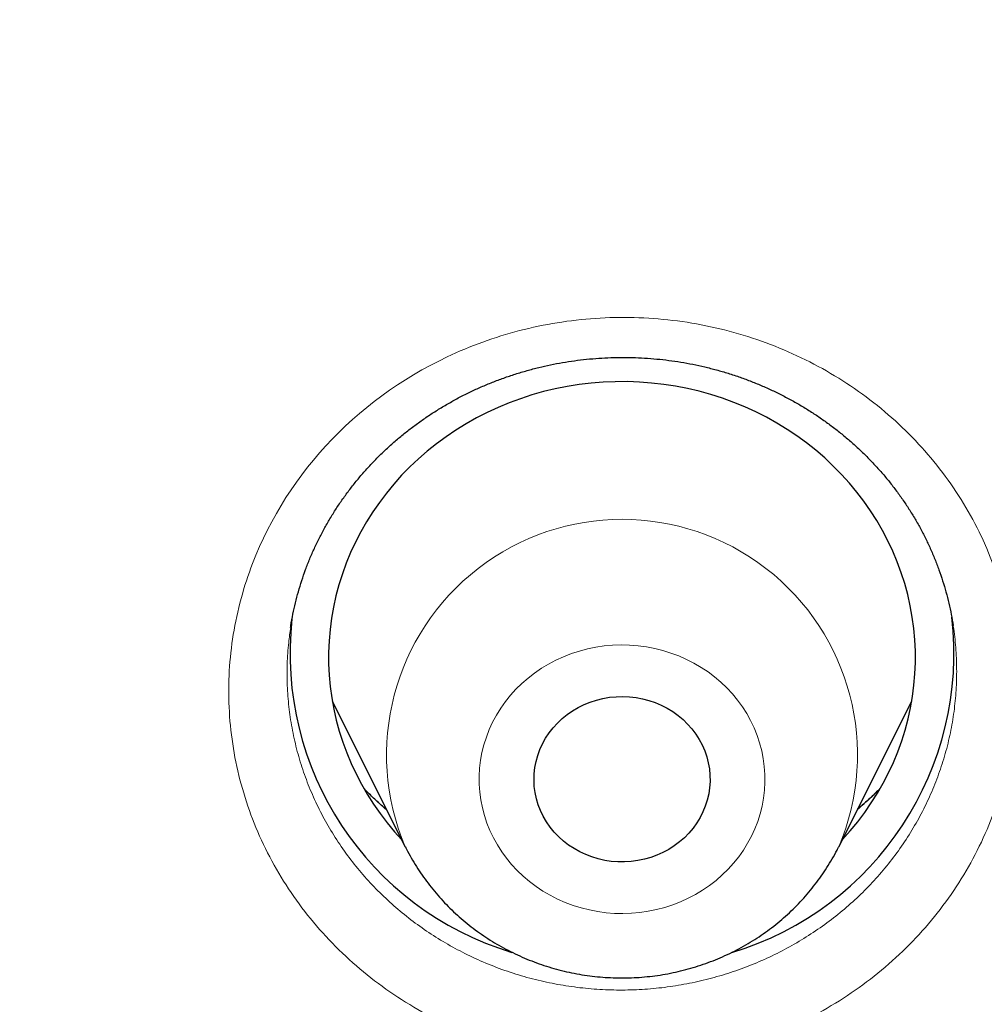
# Model space of a CAD drawing. Header units: millimetres. Extents: x 8 to 450, y 12 to 574.
# Tile 223 of 256: x 235.21 to 240.14, y 534.59 to 539.62. Entities that reach past the tile are written whole.
import ezdxf

# ---------------------------------------------------------------- set-up
doc = ezdxf.new("R2010")
doc.units = ezdxf.units.MM

msp = doc.modelspace()

# ---------------------------------------------------------------- linework, layer by layer
at = {"color": 7, "linetype": 'Continuous', "lineweight": 30}
for p, q in [((236.8121, 536.1347), (237.1854, 535.3901)), ((239.401, 535.3901), (239.7742, 536.1347)), ((239.401, 535.3901), (239.4003, 535.3888))]:
    msp.add_line(p, q, dxfattribs=at)
at = {"color": 7, "linetype": 'Continuous', "lineweight": 30, "flags": 128}
for points in [[(239.4196, 535.4273), (239.4198, 535.4275), (239.4598, 535.472), (239.4977, 535.5181), (239.5336, 535.5656), (239.5674, 535.6144), (239.599, 535.6645), (239.6284, 535.7158), (239.6555, 535.7682), (239.6803, 535.8217), (239.7027, 535.876), (239.7227, 535.9311), (239.7403, 535.987), (239.7553, 536.0435), (239.7679, 536.1006), (239.778, 536.1581), (239.7855, 536.2159), (239.7905, 536.274), (239.7929, 536.3322), (239.7928, 536.3904), (239.7901, 536.4486), (239.7848, 536.5067), (239.777, 536.5645), (239.7667, 536.6219), (239.7538, 536.6789), (239.7384, 536.7354), (239.7206, 536.7912), (239.7003, 536.8462), (239.6777, 536.9005), (239.6526, 536.9538), (239.6253, 537.006), (239.5956, 537.0572), (239.5638, 537.1072), (239.5298, 537.1559), (239.4936, 537.2032), (239.4554, 537.2491), (239.4152, 537.2935), (239.3731, 537.3363), (239.3292, 537.3774), (239.2835, 537.4167), (239.2361, 537.4543), (239.1871, 537.49), (239.1365, 537.5237), (239.0845, 537.5555), (239.0312, 537.5852), (238.9766, 537.6128), (238.9208, 537.6383), (238.864, 537.6615), (238.8062, 537.6826), (238.7475, 537.7014), (238.688, 537.7179), (238.6279, 537.7321), (238.5672, 537.7439), (238.506, 537.7533), (238.4445, 537.7604), (238.3827, 537.7651), (238.3207, 537.7674), (238.2587, 537.7672), (238.1968, 537.7647), (238.135, 537.7598), (238.0735, 537.7524), (238.0124, 537.7427), (237.9517, 537.7306), (237.8916, 537.7162), (237.8323, 537.6994), (237.7737, 537.6804), (237.716, 537.6591), (237.6592, 537.6355), (237.6036, 537.6098), (237.5491, 537.582), (237.496, 537.5521), (237.4441, 537.5201), (237.3938, 537.4861), (237.3449, 537.4502), (237.2977, 537.4125), (237.2522, 537.3729), (237.2084, 537.3316), (237.1665, 537.2887), (237.1266, 537.2441), (237.0886, 537.1981), (237.0527, 537.1506), (237.0189, 537.1017), (236.9873, 537.0516), (236.9579, 537.0003), (236.9308, 536.9479), (236.906, 536.8945), (236.8836, 536.8402), (236.8636, 536.785), (236.8461, 536.7291), (236.831, 536.6726), (236.8184, 536.6156), (236.8083, 536.5581), (236.8008, 536.5003), (236.7958, 536.4422), (236.7934, 536.384), (236.7936, 536.3257), (236.7963, 536.2675), (236.8015, 536.2094), (236.8093, 536.1516), (236.8197, 536.0942), (236.8326, 536.0372), (236.8479, 535.9808), (236.8657, 535.925), (236.886, 535.8699), (236.9087, 535.8157), (236.9337, 535.7624), (236.9611, 535.7101), (236.9907, 535.6589), (237.0226, 535.6089), (237.0566, 535.5602), (237.0927, 535.5129), (237.1309, 535.467), (237.1667, 535.4273)], [(238.1393, 535.3382), (238.1077, 535.3503), (238.0772, 535.3646), (238.048, 535.381), (238.0202, 535.3995), (237.9939, 535.4198), (237.9693, 535.442), (237.9466, 535.4658), (237.9259, 535.4912), (237.9073, 535.518), (237.8909, 535.5461), (237.8768, 535.5752), (237.8651, 535.6053), (237.8558, 535.6361), (237.8491, 535.6674), (237.8448, 535.6992), (237.8432, 535.7312), (237.8441, 535.7632), (237.8476, 535.795), (237.8537, 535.8265), (237.8623, 535.8575), (237.8733, 535.8877), (237.8867, 535.9171), (237.9025, 535.9455), (237.9205, 535.9727), (237.9407, 535.9985), (237.9628, 536.0228), (237.9869, 536.0454), (238.0127, 536.0663), (238.0401, 536.0853), (238.069, 536.1023), (238.0991, 536.1171), (238.1304, 536.1298), (238.1626, 536.1403), (238.1955, 536.1484), (238.229, 536.1542), (238.2629, 536.1575), (238.297, 536.1585), (238.331, 536.157), (238.3648, 536.1531), (238.3982, 536.1468), (238.431, 536.1382), (238.463, 536.1272), (238.494, 536.114), (238.5239, 536.0987), (238.5524, 536.0812), (238.5795, 536.0618), (238.6049, 536.0405), (238.6286, 536.0175), (238.6503, 535.9929), (238.67, 535.9667), (238.6875, 535.9393), (238.7028, 535.9107), (238.7157, 535.8811), (238.7262, 535.8506), (238.7342, 535.8195), (238.7397, 535.7879), (238.7426, 535.756), (238.743, 535.724), (238.7408, 535.6921), (238.736, 535.6604), (238.7287, 535.6292), (238.7189, 535.5985), (238.7066, 535.5687), (238.692, 535.5398), (238.6751, 535.512), (238.656, 535.4855), (238.6348, 535.4604), (238.6117, 535.4369), (238.5868, 535.4151), (238.5601, 535.3952), (238.532, 535.3772), (238.5024, 535.3612), (238.4717, 535.3474), (238.4399, 535.3359), (238.4074, 535.3266), (238.3741, 535.3196), (238.3404, 535.3151), (238.3064, 535.3129), (238.2724, 535.3132), (238.2384, 535.3159), (238.2048, 535.321), (238.1717, 535.3284), (238.1393, 535.3382)]]:
    msp.add_lwpolyline(points, dxfattribs=at)
at = {"color": 252, "linetype": 'Continuous', "lineweight": 0, "flags": 128}
msp.add_lwpolyline([(238.543, 536.3806), (238.5019, 536.3934), (238.4601, 536.4038), (238.4176, 536.412), (238.3748, 536.4177), (238.3316, 536.4211), (238.2884, 536.422), (238.2451, 536.4205), (238.202, 536.4166), (238.1592, 536.4104), (238.1169, 536.4017), (238.0752, 536.3907), (238.0343, 536.3775), (237.9943, 536.3619), (237.9554, 536.3442), (237.9176, 536.3243), (237.8811, 536.3024), (237.8461, 536.2784), (237.8127, 536.2526), (237.7809, 536.2249), (237.751, 536.1956), (237.7229, 536.1646), (237.6969, 536.1321), (237.673, 536.0982), (237.6512, 536.063), (237.6317, 536.0267), (237.6145, 535.9894), (237.5997, 535.9512), (237.5873, 535.9122), (237.5774, 535.8726), (237.57, 535.8325), (237.5652, 535.7921), (237.5629, 535.7514), (237.5632, 535.7107), (237.566, 535.6702), (237.5715, 535.6298), (237.5794, 535.5898), (237.5898, 535.5503), (237.6028, 535.5115), (237.6181, 535.4735), (237.6358, 535.4363), (237.6558, 535.4003), (237.6781, 535.3654), (237.7025, 535.3318), (237.729, 535.2996), (237.7575, 535.269), (237.7878, 535.24), (237.82, 535.2127), (237.8538, 535.1873), (237.8891, 535.1638), (237.9259, 535.1423), (237.9639, 535.1229), (238.0031, 535.1056), (238.0433, 535.0906), (238.0844, 535.0778), (238.1263, 535.0674), (238.1687, 535.0592), (238.2116, 535.0535), (238.2547, 535.0502), (238.298, 535.0492), (238.3412, 535.0507), (238.3843, 535.0546), (238.4271, 535.0608), (238.4694, 535.0695), (238.5111, 535.0805), (238.552, 535.0937), (238.592, 535.1093), (238.631, 535.127), (238.6688, 535.1469), (238.7052, 535.1688), (238.7402, 535.1928), (238.7737, 535.2186), (238.8054, 535.2463), (238.8354, 535.2756), (238.8634, 535.3066), (238.8894, 535.3391), (238.9134, 535.373), (238.9352, 535.4082), (238.9547, 535.4445), (238.9719, 535.4818), (238.9867, 535.5201), (238.999, 535.559), (239.0089, 535.5986), (239.0163, 535.6387), (239.0211, 535.6792), (239.0234, 535.7198), (239.0231, 535.7605), (239.0203, 535.8011), (239.0149, 535.8414), (239.007, 535.8814), (238.9965, 535.9209), (238.9836, 535.9597), (238.9682, 535.9978), (238.9505, 536.0349), (238.9305, 536.0709), (238.9083, 536.1058), (238.8838, 536.1394), (238.8573, 536.1716), (238.8289, 536.2022), (238.7985, 536.2312), (238.7664, 536.2585), (238.7326, 536.2839), (238.6972, 536.3074), (238.6605, 536.3289), (238.6224, 536.3483), (238.5832, 536.3656), (238.543, 536.3806)], dxfattribs=at)
at = {"color": 252, "linetype": 'Continuous', "lineweight": 0}
msp.add_arc((238.2932, 535.8604), 1.2035, 336.9945, 203.0181, dxfattribs=at)
at = {"color": 7, "linetype": 'Continuous', "lineweight": 30}
for centre, radius, start, end in [((238.1918, 536.378), 1.5955, 173.6497, 253.1578), ((238.3946, 536.3777), 1.5953, 286.7346, 6.72)]:
    msp.add_arc(centre, radius, start, end, dxfattribs=at)
for points, knots in [([(279.178, 531.7215), (279.1777, 531.7262), (279.1772, 531.7347), (279.1765, 531.7475), (279.1759, 531.7586), (279.1752, 531.7694), (279.1747, 531.7798), (279.174, 531.7909), (279.1729, 531.811), (279.1711, 531.8407), (279.1687, 531.8819), (279.166, 531.9271), (279.1629, 531.9769), (279.1596, 532.0292), (279.1562, 532.0833), (279.1512, 532.1604), (279.1446, 532.2577), (279.1366, 532.3731), (279.1301, 532.4617), (279.1255, 532.5234), (279.1229, 532.5579), (279.1209, 532.5847), (279.1194, 532.604), (279.1183, 532.6185), (279.1173, 532.632), (279.1158, 532.6513), (279.1136, 532.6784), (279.1108, 532.7146), (279.1073, 532.7582), (279.1012, 532.8338), (279.0923, 532.9405), (279.0805, 533.0775), (279.0677, 533.2192), (279.0541, 533.3656), (279.0395, 533.5166), (279.0239, 533.6722), (279.0045, 533.8582), (278.9812, 534.071), (278.9541, 534.3071), (278.9328, 534.4845), (278.9178, 534.6052), (278.9095, 534.6712), (278.9012, 534.7366), (278.8929, 534.8013), (278.8847, 534.8636), (278.8772, 534.9211), (278.8705, 534.9716), (278.865, 535.0125), (278.8606, 535.0448), (278.8573, 535.0692), (278.8546, 535.0885), (278.8525, 535.1044), (278.8502, 535.121), (278.8473, 535.1423), (278.8434, 535.1703), (278.8387, 535.2042), (278.8328, 535.2462), (278.8257, 535.2969), (278.8172, 535.3568), (278.8076, 535.4236), (278.7968, 535.4975), (278.7849, 535.5782), (278.7647, 535.7133), (278.7365, 535.8975), (278.7002, 536.1253), (278.6642, 536.3442), (278.6283, 536.5555), (278.5927, 536.7592), (278.5575, 536.955), (278.5231, 537.1416), (278.4895, 537.319), (278.457, 537.4872), (278.4257, 537.6461), (278.3955, 537.7959), (278.3667, 537.9364), (278.3394, 538.0676), (278.3136, 538.1896), (278.2894, 538.3024), (278.267, 538.4059), (278.2462, 538.5002), (278.23, 538.5734), (278.2179, 538.6278), (278.2094, 538.6655), (278.2015, 538.7005), (278.1945, 538.7316), (278.1886, 538.7577), (278.1838, 538.7787), (278.1792, 538.7988), (278.1739, 538.8219), (278.1673, 538.8507), (278.1596, 538.8841), (278.1511, 538.9212), (278.1418, 538.9613), (278.1301, 539.0113), (278.1159, 539.0722), (278.0987, 539.145), (278.0799, 539.224), (278.0594, 539.3093), (278.0372, 539.4007), (278.0133, 539.4984), (277.9878, 539.6018), (277.9514, 539.7472), (277.9048, 539.9306), (277.8482, 540.148), (277.7909, 540.3638), (277.7329, 540.5777), (277.6744, 540.7893), (277.6167, 540.9937), (277.56, 541.1908), (277.5045, 541.3806), (277.4501, 541.5632), (277.3971, 541.7386), (277.3455, 541.9067), (277.2954, 542.0676), (277.2472, 542.2204), (277.201, 542.365), (277.1568, 542.5018), (277.1143, 542.6315), (277.0798, 542.7359), (277.0529, 542.8167), (277.0332, 542.8757), (277.014, 542.9328), (276.9953, 542.9881), (276.9772, 543.0415), (276.9599, 543.0922), (276.9446, 543.1369), (276.932, 543.1737), (276.9225, 543.2014), (276.9151, 543.2226), (276.9088, 543.2408), (276.9021, 543.2603), (276.893, 543.2865), (276.8808, 543.3216), (276.8653, 543.3663), (276.8467, 543.4194), (276.8251, 543.4808), (276.8007, 543.55), (276.7734, 543.6268), (276.7432, 543.7113), (276.71, 543.8037), (276.6756, 543.8984), (276.6405, 543.9947), (276.6048, 544.0917), (276.5672, 544.1931), (276.5285, 544.2966), (276.4897, 544.3996), (276.4341, 544.546), (276.3621, 544.7333), (276.2766, 544.9518), (276.1958, 545.1554), (276.1195, 545.3446), (276.0448, 545.5276), (275.9712, 545.7056), (275.8988, 545.8784), (275.8277, 546.0459), (275.7585, 546.2072), (275.6908, 546.3634), (275.6162, 546.5334), (275.5331, 546.7207), (275.4399, 546.9277), (275.3599, 547.1027), (275.2943, 547.2448), (275.244, 547.3529), (275.1929, 547.4622), (275.1408, 547.5724), (275.0882, 547.6832), (275.0399, 547.7839), (274.9975, 547.8718), (274.9623, 547.9446), (274.9305, 548.0099), (274.9022, 548.0679), (274.8774, 548.1185), (274.8585, 548.1569), (274.8448, 548.1847), (274.8359, 548.2027), (274.8292, 548.2162), (274.8246, 548.2255), (274.8208, 548.2333), (274.8147, 548.2455), (274.805, 548.2651), (274.791, 548.2934), (274.774, 548.3275), (274.7544, 548.3669), (274.7323, 548.4111), (274.7072, 548.4611), (274.6791, 548.5171), (274.648, 548.5787), (274.5648, 548.7426), (274.4298, 549.0054), (274.2668, 549.3154), (274.128, 549.5745), (274.0144, 549.784), (273.9001, 549.992), (273.7851, 550.1985), (273.6687, 550.4051), (273.5414, 550.628), (273.4016, 550.8695), (273.2482, 551.1304), (273.0889, 551.3971), (272.9235, 551.6694), (272.7677, 551.9218), (272.6226, 552.1534), (272.4893, 552.3636), (272.3717, 552.5468), (272.271, 552.7021), (272.1899, 552.8263), (272.1115, 552.9454), (272.0392, 553.0546), (271.9729, 553.154), (271.9124, 553.2442), (271.8561, 553.3278), (271.8038, 553.4051), (271.7556, 553.4759), (271.7117, 553.5404), (271.6708, 553.6001), (271.6333, 553.6546), (271.5996, 553.7035), (271.5702, 553.746), (271.5433, 553.7849), (271.5204, 553.8179), (271.5018, 553.8446), (271.488, 553.8644), (271.4752, 553.8828), (271.4617, 553.9021), (271.4468, 553.9234), (271.4305, 553.9468), (271.407, 553.9803), (271.3753, 554.0255), (271.3341, 554.0839), (271.2885, 554.1485), (271.2385, 554.2189), (271.1841, 554.2952), (271.125, 554.3778), (271.0611, 554.4666), (270.9923, 554.5617), (270.9186, 554.6629), (270.8371, 554.7743), (270.7474, 554.8961), (270.6489, 555.0287), (270.5446, 555.1681), (270.4355, 555.3127), (270.2988, 555.4924), (270.1335, 555.707), (269.9379, 555.9576), (269.7347, 556.2139), (269.524, 556.4758), (269.3069, 556.7415), (269.0833, 557.0109), (268.8533, 557.2838), (268.6152, 557.5615), (268.3906, 557.8193), (268.1807, 558.0567), (267.9869, 558.2731), (267.8241, 558.4525), (267.6938, 558.5947), (267.5978, 558.6989), (267.5029, 558.8012), (267.4112, 558.8994), (267.3246, 558.9917), (267.2433, 559.0778), (267.1674, 559.1578), (267.097, 559.2317), (267.032, 559.2995), (266.9729, 559.3611), (266.9196, 559.4163), (266.872, 559.4655), (266.8299, 559.5089), (266.7939, 559.5459), (266.7639, 559.5767), (266.7395, 559.6017), (266.7194, 559.6222), (266.7025, 559.6395), (266.6864, 559.6559), (266.669, 559.6736), (266.6456, 559.6974), (266.6157, 559.7279), (266.5788, 559.7653), (266.5376, 559.8071), (266.4886, 559.8565), (266.4313, 559.9141), (266.3649, 559.9806), (266.2923, 560.0531), (266.2133, 560.1315), (266.1279, 560.2158), (266.0409, 560.3013), (265.9527, 560.3874), (265.864, 560.4736), (265.7705, 560.5641), (265.672, 560.6586), (265.5687, 560.7574), (265.4605, 560.86), (265.2836, 561.0267), (265.0399, 561.2534), (264.7261, 561.5401), (264.4097, 561.8237), (264.0909, 562.1041), (263.7747, 562.3772), (263.4612, 562.6431), (263.1506, 562.9018), (262.8431, 563.1535), (262.5387, 563.3983), (262.2124, 563.6563), (261.8637, 563.927), (261.4922, 564.2093), (261.1237, 564.4837), (260.7584, 564.7503), (260.4839, 564.9466), (260.3002, 565.0764), (260.2064, 565.1423), (260.1129, 565.2077), (260.0197, 565.2725), (259.9278, 565.3361), (259.8341, 565.4006), (259.7408, 565.4645), (259.649, 565.5271), (259.5643, 565.5845), (259.4924, 565.6331), (259.4323, 565.6735), (259.383, 565.7066), (259.3432, 565.7332), (259.3121, 565.754), (259.2897, 565.7689), (259.271, 565.7814), (259.2555, 565.7917), (259.2409, 565.8014), (259.2243, 565.8124), (259.2042, 565.8258), (259.1801, 565.8417), (259.1429, 565.8664), (259.0912, 565.9006), (259.0233, 565.9452), (258.9472, 565.9951), (258.8629, 566.0502), (258.7702, 566.1104), (258.6713, 566.1743), (258.5665, 566.2417), (258.456, 566.3123), (258.338, 566.3872), (258.2124, 566.4664), (258.0811, 566.5487), (257.944, 566.6339), (257.8014, 566.7218), (257.6517, 566.8135), (257.4947, 566.9088), (257.3304, 567.0076), (257.1622, 567.1079), (256.9904, 567.2093), (256.8162, 567.3112), (256.6388, 567.414), (256.4606, 567.5161), (256.2116, 567.6576), (255.8923, 567.836), (255.5034, 568.0486), (255.1188, 568.2544), (254.736, 568.4549), (254.3552, 568.6499), (253.9766, 568.8397), (253.6029, 569.0229), (253.2343, 569.1998), (252.8708, 569.3705), (252.5126, 569.5351), (252.1598, 569.6938), (251.8125, 569.8467), (251.4707, 569.994), (251.1346, 570.1359), (250.8038, 570.2726), (250.4779, 570.4045), (250.1566, 570.5318), (249.8299, 570.6586), (249.4979, 570.7847), (249.161, 570.9097), (248.8302, 571.0298), (248.5053, 571.1451), (248.185, 571.2563), (247.8692, 571.3634), (247.5582, 571.4666), (247.2537, 571.5654), (246.9558, 571.66), (246.5718, 571.7793), (246.1002, 571.921), (245.5592, 572.0767), (245.0413, 572.2195), (244.5462, 572.3505), (244.0541, 572.4753), (243.6186, 572.5811), (243.2395, 572.6698), (242.9165, 572.7431), (242.5948, 572.8139), (242.2745, 572.8822), (241.9535, 572.9485), (241.6095, 573.0171), (241.2393, 573.0882), (240.8414, 573.1613), (240.4348, 573.2326), (240.017, 573.3023), (239.5879, 573.3702), (239.1474, 573.4358), (238.6979, 573.4987), (238.2395, 573.5586), (237.7749, 573.6149), (237.3045, 573.6675), (236.8282, 573.7161), (236.3433, 573.7609), (235.85, 573.8016), (235.3481, 573.838), (234.838, 573.8698), (234.3218, 573.8967), (233.7931, 573.9186), (233.2536, 573.9352), (232.7036, 573.9461), (232.1457, 573.9509), (231.5799, 573.9494), (231.0062, 573.9412), (230.4303, 573.9264), (229.8524, 573.9047), (229.2726, 573.8763), (228.702, 573.8416), (228.1409, 573.8011), (227.5893, 573.7552), (227.0363, 573.703), (226.482, 573.6445), (225.9574, 573.5832), (225.4628, 573.5202), (224.9982, 573.4567), (224.5339, 573.3888), (224.073, 573.317), (223.619, 573.2419), (223.1822, 573.1656), (222.7624, 573.0886), (222.3592, 573.0111), (221.9641, 572.9318), (221.577, 572.851), (221.1905, 572.7671), (220.8049, 572.6802), (220.4206, 572.5903), (220.0453, 572.4995), (219.6789, 572.4078), (219.3215, 572.3156), (218.997, 572.2293), (218.7043, 572.1494), (218.4421, 572.0763), (218.1853, 572.0032), (217.933, 571.9299), (217.6821, 571.8555), (217.4123, 571.7741), (217.121, 571.6842), (216.8075, 571.5852), (216.4887, 571.4821), (216.1645, 571.3749), (215.837, 571.264), (215.5065, 571.1494), (215.1729, 571.0311), (214.8344, 570.9082), (214.485, 570.7784), (214.1249, 570.6415), (213.7553, 570.4974), (213.3836, 570.349), (213.0111, 570.1966), (212.6379, 570.0404), (212.2642, 569.8802), (211.8427, 569.6952), (211.3736, 569.4838), (210.8574, 569.2438), (210.3405, 568.996), (209.8578, 568.7576), (209.4081, 568.5293), (208.9904, 568.3122), (208.5695, 568.0882), (208.1457, 567.8571), (207.7215, 567.6203), (207.2972, 567.3778), (206.8729, 567.1295), (206.4463, 566.874), (206.1256, 566.6772), (205.9103, 566.5433), (205.801, 566.4748), (205.6929, 566.4067), (205.5882, 566.3404), (205.4891, 566.2773), (205.3964, 566.2179), (205.31, 566.1623), (205.2288, 566.1098), (205.153, 566.0605), (205.0828, 566.0147), (205.0193, 565.9732), (204.9628, 565.9361), (204.913, 565.9033), (204.8717, 565.8761), (204.8384, 565.854), (204.8123, 565.8367), (204.791, 565.8226), (204.7763, 565.8129), (204.7672, 565.8068), (204.7622, 565.8035), (204.7579, 565.8006), (204.7522, 565.7968), (204.743, 565.7907), (204.7298, 565.7819), (204.705, 565.7653), (204.6683, 565.7409), (204.6185, 565.7076), (204.563, 565.6703), (204.5018, 565.6291), (204.4333, 565.5829), (204.3574, 565.5314), (204.2738, 565.4745), (204.1839, 565.4129), (204.0876, 565.3467), (203.985, 565.2758), (203.8785, 565.2016), (203.7681, 565.1245), (203.6544, 565.0444), (203.5352, 564.9599), (203.4105, 564.871), (203.2752, 564.7738), (203.1294, 564.6683), (202.9758, 564.5561), (202.8222, 564.443), (202.671, 564.3308), (202.5225, 564.2195), (202.3764, 564.1093), (202.2329, 564.0001), (202.0601, 563.8676), (201.8596, 563.7122), (201.6332, 563.5344), (201.4139, 563.3601), (201.2014, 563.1892), (200.9959, 563.0218), (200.8008, 562.8611), (200.6158, 562.7071), (200.4405, 562.5596), (200.271, 562.4157), (200.1073, 562.2753), (199.9494, 562.1385), (199.7971, 562.0055), (199.6504, 561.8762), (199.5092, 561.7508), (199.3735, 561.6292), (199.2295, 561.4992), (199.0771, 561.3603), (198.9164, 561.2125), (198.7529, 561.0606), (198.5871, 560.9051), (198.4197, 560.7465), (198.2587, 560.5923), (198.1039, 560.4427), (197.9553, 560.2977), (197.8381, 560.1823), (197.7506, 560.0956), (197.691, 560.0364), (197.6325, 559.978), (197.5752, 559.9206), (197.5202, 559.8653), (197.4705, 559.8152), (197.4274, 559.7715), (197.3906, 559.7343), (197.3618, 559.7051), (197.3401, 559.6829), (197.3245, 559.667), (197.3116, 559.6538), (197.3001, 559.6421), (197.2878, 559.6296), (197.2715, 559.613), (197.2502, 559.5911), (197.2238, 559.5641), (197.1927, 559.5321), (197.1568, 559.4952), (197.1163, 559.4534), (197.071, 559.4066), (196.9971, 559.3299), (196.8951, 559.2235), (196.7657, 559.0874), (196.6299, 558.9434), (196.4876, 558.7911), (196.3387, 558.6303), (196.1865, 558.4641), (196.0309, 558.2926), (195.8687, 558.112), (195.7, 557.922), (195.5246, 557.7222), (195.3462, 557.5165), (195.1665, 557.3067), (194.9873, 557.0949), (194.7764, 556.8424), (194.5353, 556.5492), (194.2655, 556.2146), (194.0005, 555.8796), (193.7404, 555.5442), (193.4851, 555.2085), (193.293, 554.951), (193.1616, 554.7726), (193.0891, 554.6736), (193.0181, 554.576), (192.9498, 554.4817), (192.8858, 554.3928), (192.8263, 554.3098), (192.7715, 554.2329), (192.7206, 554.1613), (192.6738, 554.0951), (192.6312, 554.0346), (192.5933, 553.9807), (192.5601, 553.9334), (192.5317, 553.8926), (192.5079, 553.8585), (192.4901, 553.833), (192.4776, 553.8149), (192.4694, 553.8031), (192.4616, 553.7919), (192.4522, 553.7784), (192.4393, 553.7597), (192.4224, 553.7353), (192.4015, 553.7051), (192.3755, 553.6674), (192.344, 553.6216), (192.3072, 553.568), (192.2676, 553.5099), (192.1971, 553.4065), (192.0626, 553.2076), (191.8836, 552.9388), (191.6896, 552.6421), (191.5135, 552.3684), (191.3685, 552.1393), (191.2533, 551.9551), (191.1667, 551.8155), (191.0774, 551.6703), (190.9855, 551.5195), (190.889, 551.3597), (190.7878, 551.1907), (190.6821, 551.012), (190.5737, 550.8269), (190.4628, 550.6352), (190.3493, 550.4368), (190.2467, 550.2551), (190.155, 550.0912), (190.0748, 549.9463), (189.9936, 549.7984), (189.9115, 549.6475), (189.8285, 549.4934), (189.745, 549.3369), (189.6689, 549.1928), (189.6018, 549.0647), (189.545, 548.9555), (189.4925, 548.8539), (189.4442, 548.7599), (189.4004, 548.674), (189.3609, 548.5962), (189.3256, 548.5264), (189.2942, 548.464), (189.2667, 548.4092), (189.2431, 548.3618), (189.2232, 548.3219), (189.2071, 548.2895), (189.1949, 548.2649), (189.1843, 548.2436), (189.1733, 548.2212), (189.1593, 548.1929), (189.1415, 548.1569), (189.1198, 548.1128), (189.0944, 548.0609), (189.0664, 548.0035), (189.0362, 547.9415), (189.0041, 547.8752), (188.9677, 547.7997), (188.9269, 547.7147), (188.8815, 547.6194), (188.8335, 547.518), (188.7825, 547.4096), (188.7285, 547.294), (188.6722, 547.1723), (188.615, 547.0478), (188.5582, 546.9232), (188.5027, 546.8002), (188.4484, 546.6789), (188.3768, 546.5175), (188.2892, 546.3178), (188.1874, 546.0816), (188.0904, 545.8529), (187.9981, 545.6317), (187.9103, 545.4182), (187.8271, 545.2123), (187.7481, 545.0142), (187.6732, 544.8238), (187.6022, 544.6406), (187.5347, 544.4643), (187.4707, 544.2946), (187.411, 544.1344), (187.3554, 543.9836), (187.3038, 543.8418), (187.2548, 543.7061), (187.2086, 543.5763), (187.1731, 543.4758), (187.1478, 543.4038), (187.1325, 543.36), (187.119, 543.3212), (187.1075, 543.2882), (187.0981, 543.261), (187.0906, 543.2391), (187.0838, 543.2196), (187.0767, 543.199), (187.0675, 543.1722), (187.0557, 543.1378), (187.0411, 543.095), (187.024, 543.0451), (187.0047, 542.988), (186.983, 542.9239), (186.9591, 542.8526), (186.9329, 542.7742), (186.9045, 542.6886), (186.874, 542.5958), (186.8414, 542.4961), (186.8075, 542.3913), (186.7579, 542.2365), (186.6943, 542.0352), (186.6143, 541.7767), (186.5339, 541.5106), (186.4534, 541.2376), (186.3767, 540.9708), (186.3036, 540.7104), (186.2338, 540.456), (186.1672, 540.2067), (186.102, 539.9571), (186.0382, 539.7066), (185.9759, 539.4554), (185.9305, 539.2678), (185.9008, 539.143), (185.8863, 539.0812), (185.8727, 539.0235), (185.8605, 538.9709), (185.8485, 538.9196), (185.8373, 538.8707), (185.8269, 538.8255), (185.8196, 538.7937), (185.8152, 538.7743), (185.813, 538.7644), (185.8109, 538.7554), (185.8084, 538.7444), (185.8052, 538.7303), (185.8013, 538.713), (185.796, 538.6893), (185.789, 538.6584), (185.7802, 538.6192), (185.7702, 538.5741), (185.7587, 538.5226), (185.746, 538.4647), (185.7318, 538.4003), (185.7165, 538.3297), (185.6999, 538.2528), (185.6822, 538.1699), (185.6638, 538.0827), (185.6319, 537.9301), (185.5883, 537.7167), (185.5346, 537.4453), (185.4844, 537.1821), (185.4373, 536.9272), (185.3936, 536.682), (185.3529, 536.4464), (185.3153, 536.2205), (185.2802, 536.0031), (185.2542, 535.8365), (185.2361, 535.7184), (185.2253, 535.6463), (185.2147, 535.5753), (185.2044, 535.5055), (185.1944, 535.4369), (185.1846, 535.3694), (185.1753, 535.3038), (185.1673, 535.247), (185.1608, 535.2009), (185.1561, 535.1669), (185.1525, 535.1403), (185.1497, 535.1204), (185.1473, 535.1028), (185.1447, 535.0835), (185.1414, 535.0593), (185.1368, 535.0255), (185.1308, 534.9808), (185.1232, 534.9238), (185.1145, 534.8583), (185.1057, 534.7902), (185.0968, 534.7208), (185.0879, 534.6512), (185.0786, 534.5767), (185.0605, 534.4296), (185.0343, 534.2089), (185.004, 533.9378), (184.9773, 533.6841), (184.9538, 533.4492), (184.9366, 533.2665), (184.925, 533.1378), (184.9186, 533.0661), (184.9127, 532.9978), (184.9073, 532.9349), (184.9022, 532.8742), (184.8975, 532.8168), (184.8932, 532.7639), (184.8897, 532.7205), (184.887, 532.6867), (184.8851, 532.6624), (184.8839, 532.6474), (184.8831, 532.6364), (184.8821, 532.624), (184.8807, 532.6053), (184.8784, 532.5758), (184.8754, 532.5356), (184.8715, 532.4842), (184.8673, 532.4263), (184.8627, 532.3617), (184.8577, 532.2912), (184.8527, 532.2183), (184.8479, 532.1466), (184.8435, 532.0792), (184.8395, 532.0164), (184.8361, 531.961), (184.8332, 531.9126), (184.8306, 531.8707), (184.8285, 531.8348), (184.8267, 531.8028), (184.8251, 531.7749), (184.8235, 531.7475), (184.8225, 531.7302), (184.822, 531.7215)], [0, 0, 0, 0, 0.000127, 0.000231, 0.000316, 0.000383, 0.000456, 0.000538, 0.000631, 0.000898, 0.001191, 0.001537, 0.00189, 0.002284, 0.002687, 0.003079, 0.003978, 0.004825, 0.005621, 0.00593, 0.006184, 0.006381, 0.006522, 0.006609, 0.006701, 0.006821, 0.007034, 0.0073, 0.007621, 0.007996, 0.00897, 0.009979, 0.011023, 0.012102, 0.013216, 0.014365, 0.015545, 0.017335, 0.019079, 0.020779, 0.021271, 0.021759, 0.022243, 0.022724, 0.023198, 0.023628, 0.024002, 0.02432, 0.024538, 0.024719, 0.024863, 0.024969, 0.025073, 0.025231, 0.025443, 0.025697, 0.025987, 0.02638, 0.026825, 0.027323, 0.027872, 0.028473, 0.029126, 0.03089, 0.032588, 0.034221, 0.035789, 0.037321, 0.038785, 0.040181, 0.041509, 0.042769, 0.04396, 0.045084, 0.046139, 0.047124, 0.048041, 0.048889, 0.049668, 0.050379, 0.05102, 0.051322, 0.051606, 0.051873, 0.052114, 0.05231, 0.052463, 0.05259, 0.052764, 0.052986, 0.053242, 0.053522, 0.053825, 0.054152, 0.054655, 0.055205, 0.055803, 0.056448, 0.057141, 0.057881, 0.058668, 0.059491, 0.06119, 0.062842, 0.064448, 0.066116, 0.067731, 0.069292, 0.070799, 0.072252, 0.073651, 0.074997, 0.076289, 0.077527, 0.07871, 0.079818, 0.080873, 0.081875, 0.082823, 0.083294, 0.083751, 0.084193, 0.084621, 0.085035, 0.085435, 0.085801, 0.086076, 0.086291, 0.086446, 0.086571, 0.086714, 0.0869, 0.087183, 0.087531, 0.087943, 0.088421, 0.088963, 0.089559, 0.090217, 0.090938, 0.091721, 0.092435, 0.093193, 0.093997, 0.094815, 0.095623, 0.09642, 0.098259, 0.100039, 0.10158, 0.103075, 0.104523, 0.105926, 0.107306, 0.108639, 0.109924, 0.111161, 0.112376, 0.114, 0.115661, 0.117359, 0.118222, 0.119094, 0.119976, 0.120868, 0.121768, 0.122667, 0.123317, 0.123908, 0.124439, 0.12491, 0.125322, 0.125674, 0.125847, 0.126001, 0.126116, 0.126177, 0.126229, 0.126306, 0.126476, 0.126707, 0.126999, 0.127311, 0.127672, 0.128081, 0.128538, 0.129044, 0.129594, 0.132566, 0.135517, 0.137263, 0.139001, 0.140732, 0.142455, 0.144173, 0.145919, 0.148067, 0.150271, 0.152533, 0.154852, 0.157228, 0.159007, 0.160817, 0.162657, 0.163755, 0.164852, 0.16589, 0.166863, 0.167706, 0.168494, 0.169227, 0.169904, 0.170526, 0.171092, 0.171603, 0.172101, 0.172532, 0.172897, 0.173226, 0.173563, 0.173771, 0.173935, 0.174088, 0.174259, 0.174447, 0.174654, 0.174879, 0.175337, 0.175856, 0.176435, 0.177057, 0.177737, 0.178473, 0.179267, 0.180117, 0.181025, 0.18199, 0.183118, 0.184315, 0.185581, 0.186902, 0.188249, 0.190485, 0.192785, 0.19515, 0.19758, 0.200076, 0.20259, 0.205167, 0.207806, 0.210509, 0.212567, 0.214661, 0.216789, 0.217805, 0.218828, 0.21985, 0.22082, 0.221731, 0.222583, 0.223377, 0.224111, 0.224787, 0.225404, 0.225952, 0.226444, 0.226879, 0.227257, 0.227557, 0.227808, 0.22801, 0.228178, 0.228328, 0.228506, 0.228714, 0.229048, 0.229426, 0.229848, 0.230314, 0.230926, 0.231601, 0.232339, 0.233138, 0.234001, 0.234925, 0.235768, 0.236656, 0.23759, 0.23857, 0.239596, 0.240668, 0.24178, 0.244827, 0.247829, 0.25092, 0.25396, 0.25695, 0.25989, 0.26278, 0.265619, 0.268409, 0.271148, 0.274529, 0.277857, 0.281131, 0.284352, 0.28752, 0.28834, 0.289155, 0.289967, 0.290775, 0.291579, 0.292351, 0.293203, 0.293993, 0.294721, 0.295386, 0.295843, 0.296264, 0.296652, 0.296864, 0.297062, 0.297225, 0.297344, 0.297459, 0.297598, 0.297769, 0.297975, 0.298212, 0.29872, 0.299298, 0.299944, 0.30066, 0.301445, 0.3023, 0.303169, 0.304099, 0.305092, 0.306146, 0.307261, 0.308393, 0.309581, 0.310827, 0.312129, 0.313488, 0.314905, 0.316293, 0.317731, 0.319195, 0.32065, 0.322094, 0.325281, 0.328417, 0.331502, 0.334537, 0.337582, 0.340574, 0.343513, 0.346399, 0.349233, 0.352014, 0.354743, 0.357418, 0.360041, 0.362612, 0.365131, 0.367607, 0.370039, 0.372428, 0.375006, 0.377532, 0.380006, 0.382427, 0.384797, 0.38715, 0.38945, 0.391696, 0.393888, 0.396026, 0.400153, 0.404241, 0.407858, 0.411444, 0.414999, 0.418523, 0.420855, 0.423173, 0.425478, 0.427768, 0.430048, 0.432356, 0.435128, 0.437957, 0.440842, 0.443784, 0.446837, 0.44995, 0.45312, 0.45635, 0.459638, 0.462924, 0.466267, 0.469666, 0.473122, 0.476634, 0.480203, 0.483821, 0.487457, 0.491281, 0.495119, 0.498972, 0.50296, 0.506964, 0.510983, 0.515018, 0.51907, 0.523137, 0.526986, 0.53085, 0.534728, 0.53862, 0.542526, 0.545792, 0.549068, 0.552353, 0.555628, 0.558844, 0.562002, 0.564926, 0.567797, 0.570616, 0.573382, 0.576096, 0.578918, 0.58168, 0.584384, 0.587029, 0.589614, 0.592141, 0.594085, 0.595993, 0.597865, 0.5997, 0.601519, 0.603368, 0.605629, 0.607936, 0.610287, 0.612684, 0.615126, 0.617569, 0.620056, 0.622586, 0.625161, 0.627916, 0.630714, 0.633531, 0.636364, 0.639213, 0.642077, 0.644957, 0.648943, 0.652958, 0.657003, 0.661077, 0.664363, 0.66769, 0.671061, 0.674476, 0.677935, 0.681376, 0.684859, 0.688385, 0.691953, 0.692866, 0.693782, 0.6947, 0.695586, 0.696421, 0.697203, 0.697932, 0.698609, 0.699263, 0.699859, 0.700397, 0.700878, 0.701302, 0.701668, 0.701931, 0.702154, 0.702336, 0.702477, 0.702528, 0.70257, 0.702604, 0.702638, 0.702716, 0.702839, 0.702976, 0.703353, 0.703779, 0.704254, 0.704778, 0.705352, 0.706016, 0.706735, 0.70751, 0.708341, 0.709228, 0.710171, 0.711112, 0.712102, 0.713142, 0.714232, 0.715371, 0.716702, 0.718076, 0.719436, 0.720778, 0.722101, 0.723405, 0.724691, 0.725959, 0.728066, 0.730121, 0.732122, 0.734069, 0.735962, 0.737803, 0.739488, 0.741127, 0.742717, 0.74426, 0.745755, 0.747203, 0.748603, 0.749956, 0.751261, 0.75252, 0.754127, 0.755693, 0.757218, 0.758928, 0.760583, 0.762183, 0.763729, 0.76522, 0.766657, 0.767271, 0.767876, 0.768469, 0.769052, 0.769623, 0.770153, 0.770572, 0.770948, 0.771281, 0.771457, 0.771618, 0.771761, 0.771856, 0.771971, 0.772139, 0.772358, 0.77263, 0.772953, 0.773321, 0.77374, 0.774209, 0.774727, 0.776039, 0.77739, 0.778781, 0.780314, 0.781892, 0.783515, 0.785184, 0.786897, 0.788764, 0.790681, 0.792649, 0.794656, 0.796661, 0.798659, 0.801784, 0.804891, 0.80798, 0.811052, 0.814105, 0.817141, 0.818033, 0.818922, 0.819809, 0.820659, 0.821454, 0.822194, 0.822879, 0.823509, 0.824105, 0.824642, 0.82512, 0.82554, 0.8259, 0.826202, 0.826445, 0.826577, 0.826681, 0.826758, 0.826873, 0.827038, 0.827254, 0.82752, 0.827837, 0.828251, 0.828729, 0.829254, 0.829782, 0.831455, 0.834485, 0.836818, 0.839183, 0.841581, 0.842732, 0.843926, 0.845166, 0.846451, 0.847782, 0.849242, 0.850754, 0.852317, 0.853931, 0.855596, 0.857311, 0.858496, 0.859703, 0.860934, 0.862187, 0.863464, 0.864764, 0.86607, 0.867033, 0.867932, 0.868767, 0.869538, 0.870246, 0.870879, 0.871451, 0.871961, 0.872409, 0.872796, 0.873122, 0.873386, 0.873589, 0.873725, 0.873906, 0.874137, 0.874417, 0.874786, 0.875214, 0.875683, 0.876187, 0.876726, 0.8773, 0.878022, 0.878794, 0.879614, 0.880484, 0.881422, 0.882411, 0.883427, 0.884428, 0.885415, 0.886387, 0.887345, 0.889292, 0.891176, 0.892995, 0.89475, 0.896441, 0.898069, 0.899632, 0.901131, 0.902569, 0.903953, 0.905284, 0.90656, 0.907715, 0.908822, 0.909881, 0.910892, 0.911855, 0.912226, 0.912573, 0.912875, 0.913132, 0.913343, 0.913507, 0.913641, 0.913798, 0.913988, 0.914265, 0.914598, 0.914985, 0.915427, 0.915924, 0.916476, 0.917082, 0.917744, 0.918461, 0.919233, 0.920056, 0.920886, 0.922815, 0.924705, 0.926849, 0.928941, 0.930981, 0.93297, 0.934906, 0.9368, 0.938662, 0.9406, 0.942503, 0.944372, 0.94486, 0.945335, 0.945772, 0.946169, 0.946526, 0.946935, 0.947276, 0.947549, 0.947655, 0.947715, 0.947774, 0.947858, 0.947964, 0.948095, 0.948249, 0.948499, 0.948794, 0.949134, 0.949518, 0.949957, 0.950442, 0.950973, 0.951552, 0.952176, 0.952844, 0.953517, 0.955616, 0.957651, 0.959622, 0.961529, 0.963373, 0.965122, 0.966809, 0.968431, 0.969986, 0.970532, 0.971068, 0.971596, 0.972116, 0.972626, 0.973128, 0.973621, 0.974088, 0.974396, 0.974648, 0.974845, 0.974987, 0.975092, 0.975235, 0.975417, 0.975631, 0.975989, 0.976411, 0.976896, 0.977445, 0.977921, 0.978437, 0.978991, 0.979574, 0.981698, 0.983885, 0.985583, 0.987316, 0.989085, 0.989623, 0.990163, 0.990671, 0.991135, 0.991554, 0.992014, 0.992403, 0.992723, 0.992972, 0.993151, 0.993259, 0.993303, 0.993393, 0.993534, 0.993715, 0.994044, 0.994421, 0.994846, 0.995319, 0.995841, 0.996396, 0.996923, 0.997417, 0.997878, 0.998305, 0.998635, 0.998942, 0.999226, 0.999426, 0.999619, 0.999809, 1, 1, 1, 1]), ([(236.5992, 536.5117), (236.5996, 536.5148), (236.6028, 536.5374), (236.6108, 536.5792), (236.6235, 536.6369), (236.6386, 536.6941), (236.6558, 536.7508), (236.6752, 536.8067), (236.6966, 536.8616), (236.7202, 536.9156), (236.7459, 536.9689), (236.7738, 537.0215), (236.8039, 537.0734), (236.8359, 537.1243), (236.87, 537.1742), (236.9059, 537.2228), (236.9436, 537.27), (236.9829, 537.3157), (237.0237, 537.3598), (237.0662, 537.4023), (237.1103, 537.4433), (237.1561, 537.4829), (237.2037, 537.5212), (237.2529, 537.558), (237.3035, 537.5931), (237.3555, 537.6265), (237.4087, 537.6581), (237.4629, 537.6878), (237.5179, 537.7154), (237.5738, 537.741), (237.6306, 537.7646), (237.6885, 537.7864), (237.7475, 537.8063), (237.8072, 537.8242), (237.8673, 537.84), (237.9278, 537.8537), (237.9887, 537.8652), (238.0502, 537.8748), (238.1121, 537.8822), (238.1743, 537.8875), (238.2367, 537.8906), (238.2991, 537.8916), (238.3616, 537.8905), (238.424, 537.8873), (238.4862, 537.8819), (238.5479, 537.8745), (238.6092, 537.8649), (238.6702, 537.8532), (238.7309, 537.8394), (238.7909, 537.8236), (238.8415, 537.8084), (238.8718, 537.7982), (238.8826, 537.7946)], [0, 0, 0, 0, 0.003344, 0.024154, 0.044895, 0.065691, 0.086519, 0.107239, 0.127787, 0.148289, 0.168858, 0.189532, 0.21028, 0.231069, 0.251866, 0.272627, 0.293318, 0.313905, 0.334358, 0.354731, 0.375073, 0.39554, 0.416104, 0.436735, 0.4574, 0.478066, 0.49869, 0.519238, 0.53968, 0.559992, 0.580297, 0.600698, 0.621236, 0.641796, 0.662228, 0.682527, 0.702826, 0.723226, 0.743621, 0.764053, 0.784533, 0.804953, 0.825355, 0.845839, 0.866314, 0.886666, 0.906942, 0.927414, 0.947838, 0.968279, 0.988773, 1, 1, 1, 1]), ([(238.8826, 537.7946), (238.8922, 537.7913), (238.9213, 537.7812), (238.9691, 537.7629), (239.0257, 537.7391), (239.0814, 537.7133), (239.136, 537.6856), (239.1897, 537.6561), (239.2422, 537.6246), (239.2935, 537.5913), (239.3437, 537.5562), (239.3924, 537.5194), (239.4395, 537.4812), (239.4849, 537.4414), (239.5287, 537.4002), (239.5709, 537.3574), (239.6115, 537.3132), (239.6504, 537.2675), (239.6874, 537.2205), (239.7227, 537.1722), (239.7561, 537.1227), (239.7876, 537.0718), (239.8171, 537.0201), (239.8443, 536.9678), (239.8694, 536.9148), (239.8924, 536.8608), (239.9134, 536.8057), (239.9324, 536.7497), (239.9492, 536.6928), (239.9638, 536.6353), (239.9762, 536.578), (239.9826, 536.5396), (239.9857, 536.5207)], [0, 0, 0, 0, 0.0166437, 0.0503136, 0.0838711, 0.1174365, 0.1510759, 0.1848529, 0.2185389, 0.2524057, 0.2864192, 0.3204338, 0.3542607, 0.3878711, 0.4216937, 0.4554727, 0.4892954, 0.5232169, 0.5572675, 0.5910775, 0.6251928, 0.659447, 0.6936333, 0.727515, 0.7611161, 0.794956, 0.8290517, 0.8633171, 0.8977, 0.9321464, 0.9666009, 1, 1, 1, 1]), ([(237.0906, 535.5791), (237.0757, 535.592), (237.0452, 535.6185), (237.0071, 535.6543), (236.9844, 535.6775), (236.976, 535.6861)], [0, 0, 0, 0, 0.376234, 0.770034, 1, 1, 1, 1]), ([(239.6122, 535.689), (239.6117, 535.6885), (239.5971, 535.6731), (239.5667, 535.6442), (239.529, 535.6091), (239.5053, 535.5892), (239.4975, 535.5826)], [0, 0, 0, 0, 0.013271, 0.408765, 0.805656, 1, 1, 1, 1]), ([(237.1857, 535.3899), (237.1875, 535.3862), (237.1968, 535.367), (237.2156, 535.3332), (237.2421, 535.2888), (237.2708, 535.2456), (237.3014, 535.2036), (237.3338, 535.1629), (237.3681, 535.1236), (237.4041, 535.0857), (237.4417, 535.0494), (237.481, 535.0147), (237.5218, 534.9816), (237.5641, 534.9503), (237.6077, 534.9208), (237.6527, 534.8931), (237.6988, 534.8673), (237.7462, 534.8434), (237.7945, 534.8215), (237.8438, 534.8017), (237.894, 534.7839), (237.9449, 534.7683), (237.9965, 534.7548), (238.0487, 534.7435), (238.1013, 534.7343), (238.1544, 534.7274), (238.2077, 534.7227), (238.2611, 534.7202), (238.3147, 534.72), (238.3682, 534.722), (238.4216, 534.7263), (238.4747, 534.7328), (238.5276, 534.7415), (238.5799, 534.7525), (238.6318, 534.7656), (238.683, 534.7809), (238.7334, 534.7983), (238.783, 534.8178), (238.8317, 534.8394), (238.8794, 534.863), (238.926, 534.8886), (238.9713, 534.9161), (239.0154, 534.9455), (239.0581, 534.9767), (239.0993, 535.0096), (239.139, 535.0443), (239.1771, 535.0806), (239.2135, 535.1184), (239.2482, 535.1577), (239.281, 535.1984), (239.312, 535.2405), (239.341, 535.2837), (239.3679, 535.3282), (239.3876, 535.3633), (239.3976, 535.3838), (239.4001, 535.3888)], [0, 0, 0, 0, 0.004593, 0.023751, 0.042925, 0.062115, 0.081322, 0.100546, 0.119789, 0.13905, 0.158331, 0.17763, 0.196948, 0.216284, 0.235639, 0.255011, 0.2744, 0.293806, 0.313227, 0.332663, 0.352113, 0.371575, 0.391049, 0.410533, 0.430027, 0.449529, 0.469038, 0.488553, 0.508073, 0.527596, 0.547121, 0.566646, 0.586171, 0.605693, 0.625212, 0.644727, 0.664235, 0.683736, 0.703228, 0.72271, 0.742181, 0.76164, 0.781085, 0.800515, 0.819929, 0.839326, 0.858706, 0.878067, 0.89741, 0.916733, 0.936037, 0.95532, 0.974585, 0.99383, 1, 1, 1, 1])]:
    msp.add_open_spline(points, degree=3, knots=knots, dxfattribs=at)
at = {"color": 252, "linetype": 'Continuous', "lineweight": 0}
for points, knots in [([(184.8384, 531.7406), (184.844, 531.9296), (184.8785, 533.0866), (185.1388, 535.2022), (185.6287, 538.071), (186.3349, 540.9021), (187.232, 543.6841), (188.322, 546.4048), (189.5987, 549.0528), (191.0571, 551.6167), (192.6908, 554.0855), (194.4928, 556.4485), (196.4554, 558.6957), (198.5703, 560.8176), (200.8283, 562.8049), (203.2197, 564.6491), (205.7344, 566.3425), (208.3616, 567.8776), (211.09, 569.248), (213.908, 570.4478), (216.8034, 571.4719), (219.7639, 572.3158), (222.7768, 572.9759), (225.8291, 573.4495), (228.908, 573.7344), (232, 573.8295), (235.092, 573.7344), (238.1709, 573.4495), (241.2232, 572.9759), (244.2361, 572.3158), (247.1966, 571.4719), (250.092, 570.4478), (252.91, 569.248), (255.6384, 567.8776), (258.2656, 566.3425), (260.7803, 564.6491), (263.1717, 562.8049), (265.4297, 560.8176), (267.5446, 558.6957), (269.5072, 556.4485), (271.3092, 554.0855), (272.9429, 551.6167), (274.4013, 549.0528), (275.678, 546.4048), (276.768, 543.6841), (277.6651, 540.9021), (278.3713, 538.071), (278.8612, 535.2022), (279.1215, 533.0866), (279.156, 531.9296), (279.1616, 531.7407)], [0, 0, 0, 0, 0.004208, 0.025764, 0.04732, 0.068876, 0.090432, 0.111989, 0.133545, 0.155101, 0.176657, 0.198213, 0.21977, 0.241326, 0.262882, 0.284438, 0.305994, 0.327551, 0.349107, 0.370663, 0.392219, 0.413775, 0.435331, 0.456888, 0.478444, 0.5, 0.521556, 0.543112, 0.564669, 0.586225, 0.607781, 0.629337, 0.650893, 0.67245, 0.694006, 0.715562, 0.737118, 0.758674, 0.780231, 0.801787, 0.823343, 0.844899, 0.866455, 0.888012, 0.909568, 0.931124, 0.95268, 0.974236, 0.995792, 1, 1, 1, 1]), ([(184.5066, 521.0871), (184.5203, 521.8644), (184.5487, 523.4763), (184.7774, 525.9152), (185.1474, 528.3956), (185.6682, 530.8524), (186.3338, 533.278), (187.1434, 535.6646), (188.094, 538.0049), (189.1828, 540.2913), (190.4063, 542.5168), (191.7607, 544.6744), (193.2417, 546.7572), (194.8446, 548.7587), (196.5645, 550.6725), (198.3958, 552.4928), (200.3329, 554.2137), (202.3696, 555.8298), (204.4995, 557.3361), (206.716, 558.7277), (209.012, 560.0005), (211.3803, 561.1502), (213.8135, 562.1733), (216.304, 563.0666), (218.8438, 563.8273), (221.425, 564.453), (224.0395, 564.9417), (226.6791, 565.2919), (229.3353, 565.5024), (232, 565.5727), (234.6647, 565.5024), (237.3209, 565.2919), (239.9605, 564.9417), (242.575, 564.453), (245.1562, 563.8273), (247.696, 563.0666), (250.1865, 562.1733), (252.6197, 561.1502), (254.988, 560.0005), (257.284, 558.7277), (259.5005, 557.3361), (261.6304, 555.8298), (263.6671, 554.2137), (265.6042, 552.4928), (267.4355, 550.6725), (269.1554, 548.7587), (270.7583, 546.7572), (272.2393, 544.6744), (273.5937, 542.5168), (274.8172, 540.2913), (275.906, 538.0049), (276.8566, 535.6646), (277.6662, 533.278), (278.3318, 530.8524), (278.8526, 528.3956), (279.2226, 525.9152), (279.4513, 523.4763), (279.4797, 521.8642), (279.4934, 521.0869)], [0, 0, 0, 0, 0.016672, 0.034573, 0.052474, 0.070375, 0.088276, 0.106177, 0.124078, 0.141979, 0.15988, 0.177781, 0.195682, 0.213583, 0.231484, 0.249385, 0.267286, 0.285187, 0.303088, 0.320989, 0.33889, 0.356791, 0.374692, 0.392593, 0.410494, 0.428395, 0.446296, 0.464197, 0.482098, 0.499999, 0.5179, 0.535801, 0.553702, 0.571603, 0.589504, 0.607405, 0.625306, 0.643207, 0.661109, 0.67901, 0.696911, 0.714812, 0.732713, 0.750614, 0.768515, 0.786416, 0.804317, 0.822218, 0.840119, 0.85802, 0.875921, 0.893822, 0.911723, 0.929624, 0.947525, 0.965426, 0.983327, 1, 1, 1, 1]), ([(238.9828, 537.9825), (239.1077, 537.9398), (239.226, 537.8861), (239.4502, 537.7579), (239.557, 537.6824), (239.7514, 537.5141), (239.8389, 537.4219), (239.9945, 537.2215), (240.0627, 537.1126), (240.229, 536.775), (240.2931, 536.5269), (240.316, 536.0311), (240.2751, 535.7784), (240.1407, 535.4277), (240.0829, 535.3132), (239.9464, 535.0998), (239.8679, 535.0003), (239.69, 534.8157), (239.5905, 534.731), (239.3791, 534.5835), (239.2663, 534.5197), (239.0256, 534.4126), (238.9014, 534.371), (238.6469, 534.3111), (238.5149, 534.2928), (238.2512, 534.2811), (238.1203, 534.2875), (237.8605, 534.3245), (237.7308, 534.3554), (237.4824, 534.4404), (237.3618, 534.495), (237.1372, 534.6237), (237.0324, 534.698), (236.8378, 534.8664), (236.7489, 534.9603), (236.5941, 535.1602), (236.5269, 535.2673), (236.4149, 535.4949), (236.3715, 535.6122), (236.3093, 535.8532), (236.2904, 535.9784), (236.2791, 536.2278), (236.2863, 536.3517), (236.3264, 536.598), (236.3597, 536.7209), (236.4945, 537.0714), (236.6347, 537.2903), (236.9888, 537.6571), (237.2063, 537.8089), (237.5632, 537.9675), (237.6895, 538.0099), (237.9449, 538.0697), (238.0747, 538.0876), (238.3382, 538.0993), (238.4715, 538.0927), (238.7306, 538.0556), (238.8579, 538.0252), (238.9828, 537.9825)], [0, 0, 0, 0, 0.03125, 0.03125, 0.0625, 0.0625, 0.09375, 0.09375, 0.125, 0.125, 0.1875, 0.1875, 0.25, 0.25, 0.28125, 0.28125, 0.3125, 0.3125, 0.34375, 0.34375, 0.375, 0.375, 0.40625, 0.40625, 0.4375, 0.4375, 0.46875, 0.46875, 0.5, 0.5, 0.53125, 0.53125, 0.5625, 0.5625, 0.59375, 0.59375, 0.625, 0.625, 0.65625, 0.65625, 0.6875, 0.6875, 0.71875, 0.71875, 0.75, 0.75, 0.8125, 0.8125, 0.875, 0.875, 0.90625, 0.90625, 0.9375, 0.9375, 0.96875, 0.96875, 1, 1, 1, 1]), ([(236.6, 536.5116), (236.5961, 536.4859), (236.5867, 536.4239), (236.5807, 536.3249), (236.5808, 536.2153), (236.589, 536.1061), (236.605, 535.9978), (236.6287, 535.8906), (236.66, 535.785), (236.6985, 535.6818), (236.7442, 535.5815), (236.7972, 535.4844), (236.857, 535.3908), (236.9234, 535.3011), (236.9958, 535.216), (237.074, 535.1357), (237.1579, 535.0609), (237.2471, 534.9914), (237.3411, 534.9277), (237.4393, 534.8702), (237.5426, 534.8184), (237.651, 534.7731), (237.7639, 534.7345), (237.8779, 534.7039), (237.9923, 534.6812), (238.1068, 534.6661), (238.2222, 534.6583), (238.3378, 534.6578), (238.453, 534.6646), (238.5675, 534.679), (238.6809, 534.7007), (238.7927, 534.7296), (238.9021, 534.7654), (239.0086, 534.8081), (239.1117, 534.8576), (239.2113, 534.9137), (239.3068, 534.976), (239.3977, 535.0441), (239.4834, 535.1178), (239.5635, 535.1968), (239.638, 535.2809), (239.7065, 535.3697), (239.7685, 535.4624), (239.8237, 535.5587), (239.8718, 535.6583), (239.9128, 535.761), (239.9465, 535.8661), (239.9728, 535.9729), (239.9913, 536.081), (240.0019, 536.19), (240.005, 536.2996), (239.9994, 536.4091), (239.9928, 536.483), (239.9859, 536.5199), (239.9857, 536.5207)], [0, 0, 0, 0, 0.013988, 0.0336966, 0.0533825, 0.0730015, 0.092616, 0.1122976, 0.1320018, 0.1516834, 0.1712979, 0.1909097, 0.2105886, 0.2302901, 0.249969, 0.2695808, 0.2891928, 0.3088719, 0.3285737, 0.3482528, 0.3678648, 0.3882976, 0.4087556, 0.4291884, 0.4488037, 0.4684861, 0.4881912, 0.5078736, 0.5274889, 0.5471091, 0.5667965, 0.5865067, 0.6061941, 0.6258144, 0.6454383, 0.6651293, 0.6848431, 0.7045341, 0.7241581, 0.7437823, 0.7634736, 0.7831877, 0.802879, 0.8225033, 0.842124, 0.8618118, 0.8815223, 0.90121, 0.9208308, 0.9404453, 0.9601268, 0.9798309, 0.9995124, 1, 1, 1, 1]), ([(237.0915, 535.5774), (237.0909, 535.5779), (237.0662, 535.5979), (237.0278, 535.6336), (236.9914, 535.6701), (236.9768, 535.6847)], [0, 0, 0, 0, 0.014602, 0.604403, 1, 1, 1, 1]), ([(239.612, 535.6887), (239.6086, 535.685), (239.5879, 535.6632), (239.5496, 535.6269), (239.5135, 535.5954), (239.4964, 535.5805)], [0, 0, 0, 0, 0.094946, 0.571415, 1, 1, 1, 1])]:
    msp.add_open_spline(points, degree=3, knots=knots, dxfattribs=at)
msp.add_open_spline([(186.5014, 520.2302), (186.5014, 525.826), (188.8705, 537.0176), (198.9901, 551.2493), (214.1352, 560.7587), (232, 564.0979), (249.8648, 560.7587), (265.0099, 551.2493), (275.1295, 537.0176), (277.4986, 525.826), (277.4986, 520.2302)], degree=3, dxfattribs=at)

doc.saveas('drawing.dxf')
